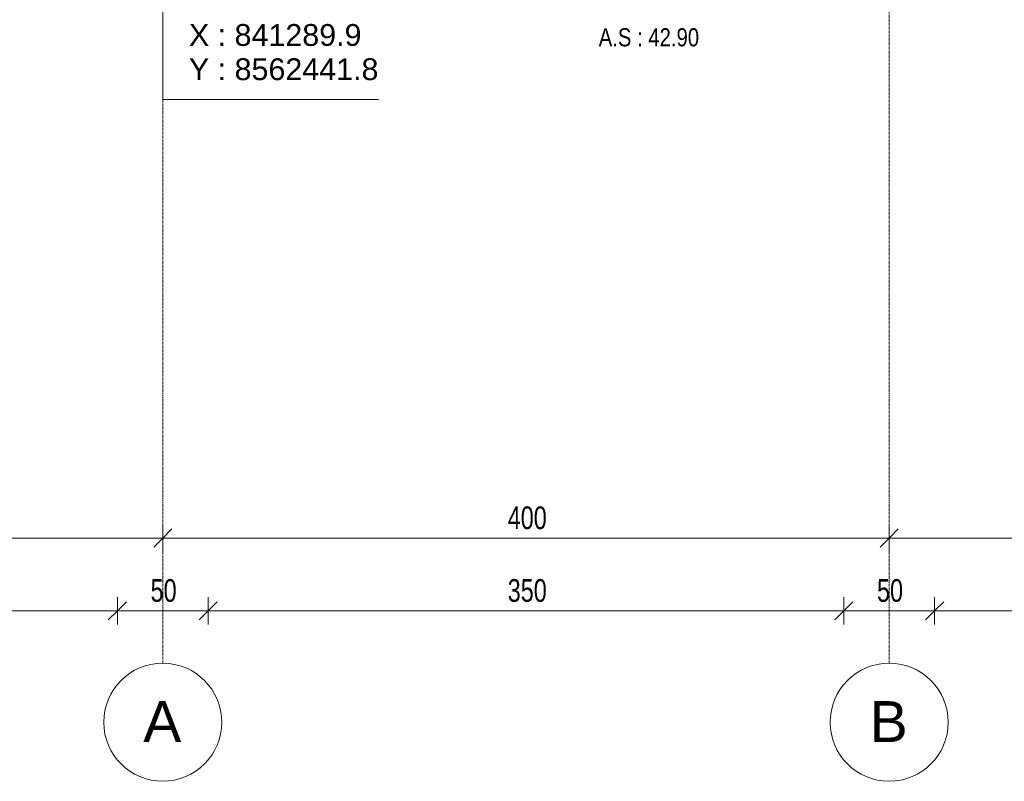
# Model space of a CAD drawing. Header units: millimetres. Extents: x 3690 to 285311, y -2348 to 78336.
# Tile 4 of 46: x 66418 to 71839, y 46643 to 50834. Entities that reach past the tile are written whole.
import ezdxf

# ---------------------------------------------------------------- set-up
doc = ezdxf.new("R2010")
doc.units = ezdxf.units.MM
doc.linetypes.add('Ligne de quadrillage', pattern=[22.225, 12.7, -3.175, 3.175, -3.175])
for name, color, linetype, lineweight in [('A-ANNO-DIMS', 211, 'Continuous', 9), ('A-ANNO-DIMS-50', 211, 'Continuous', 9), ('G-ANNO-DIMS', 111, 'Continuous', 9), ('S-FNDN-IDEN', 2, 'Continuous', 9), ('S-GRID', 1, 'Continuous', 9), ('S-GRID-IDEN', 1, 'Continuous', 9)]:
    doc.layers.add(name, color=color, linetype=linetype, lineweight=lineweight)
doc.styles.add('Arial Narrow_5', font='ARIALN.TTF', dxfattribs={"width": 0.9, "height": 125})
doc.styles.add('Arial_5', font='arial.ttf', dxfattribs={"height": 225})
doc.styles.add('Arial_6', font='arial.ttf', dxfattribs={"width": 0.8, "height": 100})
doc.styles.add('Arial_8', font='arial.ttf', dxfattribs={"height": 120})
doc.dimstyles.new('AB6_1_50_-_GB', dxfattribs={"dimscale": 304.8, "dimtxt": 127.928872, "dimasz": 0.328084, "dimexe": 0.246063, "dimexo": 0.0625, "dimgap": 0.04101, "dimtad": 1, "dimdec": 0, "dimlfac": 0.1, "dimdsep": 46, "dimtxsty": 'Arial Narrow_5', "dimblk1": 'OBLIQUE', "dimblk2": 'OBLIQUE', "dimsah": 1, "dimcen": 0.09, "dimazin": 0, "dimtfac": 1, "dimtdec": 4, "dimtix": 1, "dimtmove": 0, "dimatfit": 3, "dimfxl": 0.246063, "dimfxlon": 1, "dimtvp": 1, "dimtolj": 1, "dimtzin": 0, "dimarcsym": 2})

# ---------------------------------------------------------------- blocks, each defined once
blk = doc.blocks.new('Quadrillage - M_Extrémité de la ligne de quadrillage - Cercle-11575-Fondations variante')
at = {"layer": 'S-GRID-IDEN'}
blk.add_circle((0, 0), 6.5, dxfattribs=at)
blk = doc.blocks.new('DIMBLOCK3-Fondations variante')
at = {"layer": 'A-ANNO-DIMS-50'}
for p, q in [((64105.5, 47981.2), (64105.5, 48056.2)), ((67205.5, 47981.2), (67205.5, 48056.2)), ((64105.5, 47981.2), (67205.5, 47981.2)), ((64105.5, 47981.2), (64105.5, 47906.2)), ((67205.5, 47981.2), (67205.5, 47906.2))]:
    blk.add_line(p, q, dxfattribs=at)
at = {"layer": 'A-ANNO-DIMS-50', "lineweight": 18}
for p, q in [((64105.5, 47981.2), (64155.5, 48031.2)), ((67205.5, 47981.2), (67255.5, 48031.2)), ((64105.5, 47981.2), (64055.5, 47931.2)), ((67205.5, 47981.2), (67155.5, 47931.2))]:
    blk.add_line(p, q, dxfattribs=at)
at = {"layer": 'A-ANNO-DIMS-50', "color": 0, "insert": (65554.9, 48155.3), "char_height": 125, "width": 241.237, "attachment_point": 1, "line_spacing_factor": 0.974696, "style": 'Arial Narrow_5'}
blk.add_mtext('310', dxfattribs=at)
blk = doc.blocks.new('_Oblique')
at = {"color": 0, "linetype": 'ByBlock', "lineweight": -2}
blk.add_line((-0.5, -0.5), (0.5, 0.5), dxfattribs=at)
blk = doc.blocks.new('DIMBLOCK4-Fondations variante')
at = {"layer": 'A-ANNO-DIMS-50'}
for p, q in [((67205.5, 47981.2), (67205.5, 48056.2)), ((71205.5, 47981.2), (71205.5, 48056.2)), ((67205.5, 47981.2), (71205.5, 47981.2)), ((67205.5, 47981.2), (67205.5, 47906.2)), ((71205.5, 47981.2), (71205.5, 47906.2))]:
    blk.add_line(p, q, dxfattribs=at)
at = {"layer": 'A-ANNO-DIMS-50', "lineweight": 18}
for p, q in [((67205.5, 47981.2), (67255.5, 48031.2)), ((71205.5, 47981.2), (71255.5, 48031.2)), ((67205.5, 47981.2), (67155.5, 47931.2)), ((71205.5, 47981.2), (71155.5, 47931.2))]:
    blk.add_line(p, q, dxfattribs=at)
at = {"layer": 'A-ANNO-DIMS-50', "color": 0, "insert": (69104.9, 48155.3), "char_height": 125, "width": 241.237, "attachment_point": 1, "line_spacing_factor": 0.974696, "style": 'Arial Narrow_5'}
blk.add_mtext('400', dxfattribs=at)
blk = doc.blocks.new('DIMBLOCK5-Fondations variante')
at = {"layer": 'A-ANNO-DIMS-50'}
for p, q in [((71205.5, 47981.2), (71205.5, 48056.2)), ((75205.5, 47981.2), (75205.5, 48056.2)), ((71205.5, 47981.2), (75205.5, 47981.2)), ((71205.5, 47981.2), (71205.5, 47906.2)), ((75205.5, 47981.2), (75205.5, 47906.2))]:
    blk.add_line(p, q, dxfattribs=at)
at = {"layer": 'A-ANNO-DIMS-50', "lineweight": 18}
for p, q in [((71205.5, 47981.2), (71255.5, 48031.2)), ((75205.5, 47981.2), (75255.5, 48031.2)), ((71205.5, 47981.2), (71155.5, 47931.2)), ((75205.5, 47981.2), (75155.5, 47931.2))]:
    blk.add_line(p, q, dxfattribs=at)
at = {"layer": 'A-ANNO-DIMS-50', "color": 0, "insert": (73104.9, 48155.3), "char_height": 125, "width": 241.237, "attachment_point": 1, "line_spacing_factor": 0.974696, "style": 'Arial Narrow_5'}
blk.add_mtext('400', dxfattribs=at)
blk = doc.blocks.new('DIMBLOCK301-Fondations variante')
at = {"layer": 'A-ANNO-DIMS-50'}
for p, q in [((64230.5, 47581.2), (64230.5, 47656.2)), ((66955.5, 47581.2), (66955.5, 47656.2)), ((64230.5, 47581.2), (66955.5, 47581.2)), ((64230.5, 47581.2), (64230.5, 47506.2)), ((66955.5, 47581.2), (66955.5, 47506.2))]:
    blk.add_line(p, q, dxfattribs=at)
at = {"layer": 'A-ANNO-DIMS-50', "lineweight": 18}
for p, q in [((64230.5, 47581.2), (64280.5, 47631.2)), ((66955.5, 47581.2), (67005.5, 47631.2)), ((64230.5, 47581.2), (64180.5, 47531.2)), ((66955.5, 47581.2), (66905.5, 47531.2))]:
    blk.add_line(p, q, dxfattribs=at)
at = {"layer": 'A-ANNO-DIMS-50', "color": 0, "insert": (65492.4, 47755.3), "char_height": 125, "width": 241.237, "attachment_point": 1, "line_spacing_factor": 0.974696, "style": 'Arial Narrow_5'}
blk.add_mtext('273', dxfattribs=at)
blk = doc.blocks.new('DIMBLOCK302-Fondations variante')
at = {"layer": 'A-ANNO-DIMS-50'}
for p, q in [((66955.5, 47581.2), (66955.5, 47656.2)), ((67455.5, 47581.2), (67455.5, 47656.2)), ((66955.5, 47581.2), (67455.5, 47581.2)), ((66955.5, 47581.2), (66955.5, 47506.2)), ((67455.5, 47581.2), (67455.5, 47506.2))]:
    blk.add_line(p, q, dxfattribs=at)
at = {"layer": 'A-ANNO-DIMS-50', "lineweight": 18}
for p, q in [((66955.5, 47581.2), (67005.5, 47631.2)), ((67455.5, 47581.2), (67505.5, 47631.2)), ((66955.5, 47581.2), (66905.5, 47531.2)), ((67455.5, 47581.2), (67405.5, 47531.2))]:
    blk.add_line(p, q, dxfattribs=at)
at = {"layer": 'A-ANNO-DIMS-50', "color": 0, "insert": (67138.4, 47755.3), "char_height": 125, "width": 160.825, "attachment_point": 1, "line_spacing_factor": 0.974696, "style": 'Arial Narrow_5'}
blk.add_mtext('50', dxfattribs=at)
blk = doc.blocks.new('DIMBLOCK303-Fondations variante')
at = {"layer": 'A-ANNO-DIMS-50'}
for p, q in [((67455.5, 47581.2), (67455.5, 47656.2)), ((70955.5, 47581.2), (70955.5, 47656.2)), ((67455.5, 47581.2), (70955.5, 47581.2)), ((67455.5, 47581.2), (67455.5, 47506.2)), ((70955.5, 47581.2), (70955.5, 47506.2))]:
    blk.add_line(p, q, dxfattribs=at)
at = {"layer": 'A-ANNO-DIMS-50', "lineweight": 18}
for p, q in [((67455.5, 47581.2), (67505.5, 47631.2)), ((70955.5, 47581.2), (71005.5, 47631.2)), ((67455.5, 47581.2), (67405.5, 47531.2)), ((70955.5, 47581.2), (70905.5, 47531.2))]:
    blk.add_line(p, q, dxfattribs=at)
at = {"layer": 'A-ANNO-DIMS-50', "color": 0, "insert": (69104.9, 47755.3), "char_height": 125, "width": 241.237, "attachment_point": 1, "line_spacing_factor": 0.974696, "style": 'Arial Narrow_5'}
blk.add_mtext('350', dxfattribs=at)
blk = doc.blocks.new('DIMBLOCK304-Fondations variante')
at = {"layer": 'A-ANNO-DIMS-50'}
for p, q in [((70955.5, 47581.2), (70955.5, 47656.2)), ((71455.5, 47581.2), (71455.5, 47656.2)), ((70955.5, 47581.2), (71455.5, 47581.2)), ((70955.5, 47581.2), (70955.5, 47506.2)), ((71455.5, 47581.2), (71455.5, 47506.2))]:
    blk.add_line(p, q, dxfattribs=at)
at = {"layer": 'A-ANNO-DIMS-50', "lineweight": 18}
for p, q in [((70955.5, 47581.2), (71005.5, 47631.2)), ((71455.5, 47581.2), (71505.5, 47631.2)), ((70955.5, 47581.2), (70905.5, 47531.2)), ((71455.5, 47581.2), (71405.5, 47531.2))]:
    blk.add_line(p, q, dxfattribs=at)
at = {"layer": 'A-ANNO-DIMS-50', "color": 0, "insert": (71138.4, 47755.3), "char_height": 125, "width": 160.825, "attachment_point": 1, "line_spacing_factor": 0.974696, "style": 'Arial Narrow_5'}
blk.add_mtext('50', dxfattribs=at)
blk = doc.blocks.new('DIMBLOCK305-Fondations variante')
at = {"layer": 'A-ANNO-DIMS-50'}
for p, q in [((71455.5, 47581.2), (71455.5, 47656.2)), ((75005.5, 47581.2), (75005.5, 47656.2)), ((71455.5, 47581.2), (75005.5, 47581.2)), ((71455.5, 47581.2), (71455.5, 47506.2)), ((75005.5, 47581.2), (75005.5, 47506.2))]:
    blk.add_line(p, q, dxfattribs=at)
at = {"layer": 'A-ANNO-DIMS-50', "lineweight": 18}
for p, q in [((71455.5, 47581.2), (71505.5, 47631.2)), ((75005.5, 47581.2), (75055.5, 47631.2)), ((71455.5, 47581.2), (71405.5, 47531.2)), ((75005.5, 47581.2), (74955.5, 47531.2))]:
    blk.add_line(p, q, dxfattribs=at)
at = {"layer": 'A-ANNO-DIMS-50', "color": 0, "insert": (73129.9, 47755.3), "char_height": 125, "width": 241.237, "attachment_point": 1, "line_spacing_factor": 0.974696, "style": 'Arial Narrow_5'}
blk.add_mtext('355', dxfattribs=at)

msp = doc.modelspace()

# ---------------------------------------------------------------- linework, layer by layer
at = {"layer": 'G-ANNO-DIMS'}
for p, q in [((67205.46, 51880.77), (67205.46, 50394.97)), ((67205.46, 50394.97), (68393.6, 50394.97))]:
    msp.add_line(p, q, dxfattribs=at)
at = {"layer": 'S-GRID', "linetype": 'Ligne de quadrillage'}
for p, q in [((67205.46, 47292.72), (67205.46, 65870.79)), ((71205.46, 47292.72), (71205.46, 65870.79))]:
    msp.add_line(p, q, dxfattribs=at)

# ---------------------------------------------------------------- block references
at = {"layer": 'S-GRID-IDEN', "xscale": 49.99999999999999, "yscale": 49.99999999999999, "zscale": 49.99999999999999}
for p in [(67205.46, 46967.72), (71205.46, 46967.72)]:
    msp.add_blockref('Quadrillage - M_Extrémité de la ligne de quadrillage - Cercle-11575-Fondations variante', p, dxfattribs=at)

# ---------------------------------------------------------------- texts
at = {"layer": 'G-ANNO-DIMS', "insert": (67349.35, 50809.88), "char_height": 120, "width": 1247.3098, "attachment_point": 1, "line_spacing_factor": 0.941778, "style": 'Arial_8', "bg_fill": 3, "box_fill_scale": 1.25, "bg_fill_color": 256, "bg_fill_true_color": 13158600, "bg_fill_transparency": 0}
msp.add_mtext('X : 841289.9\\PY : 8562441.8', dxfattribs=at)
at = {"layer": 'S-FNDN-IDEN', "insert": (69605.95, 50787.25), "char_height": 100, "width": 686.2445, "attachment_point": 1, "style": 'Arial_6', "bg_fill": 3, "box_fill_scale": 1.25, "bg_fill_color": 256, "bg_fill_true_color": 13158600, "bg_fill_transparency": 0}
msp.add_mtext('A.S : 42.90', dxfattribs=at)

# ---------------------------------------------------------------- dimensions: what is measured, and where the dimension line sits
at = {"layer": 'A-ANNO-DIMS'}
for base, p1, p2, override, picture, middle in [((67205.46, 47981.24), (64105.46, 48056.24), (67205.46, 48056.24), {"dimpost": '<>', "dimfxl": 3100}, 'DIMBLOCK3-Fondations variante', (65655.46, 48057.57)), ((71205.46, 47981.24), (67205.46, 48056.24), (71205.46, 48056.24), {"dimpost": '<>', "dimfxl": 4000}, 'DIMBLOCK4-Fondations variante', (69205.46, 48057.57)), ((75205.46, 47981.24), (71205.46, 48056.24), (75205.46, 48056.24), {"dimpost": '<>', "dimfxl": 4000}, 'DIMBLOCK5-Fondations variante', (73205.46, 48057.57))]:
    dim = msp.add_linear_dim(base=base, p1=p1, p2=p2, dimstyle='AB6_1_50_-_GB', override=override, dxfattribs=at)
    dim.commit()
    dim.dimension.update_dxf_attribs({"geometry": picture, "text_midpoint": middle})
for base, p1, p2, override, picture, middle in [((66955.45778033, 47581.24459011), (64230.45778033, 47656.24459011), (66955.45778033, 47656.24459011), {"dimpost": '<>', "dimfxl": 2725}, 'DIMBLOCK301-Fondations variante', (65592.95778033, 47657.56621395)), ((67455.46, 47581.24), (66955.46, 47656.24), (67455.46, 47656.24), {"dimpost": '<>', "dimfxl": 500}, 'DIMBLOCK302-Fondations variante', (67205.46, 47657.57)), ((70955.46, 47581.24), (67455.46, 47656.24), (70955.46, 47656.24), {"dimpost": '<>', "dimfxl": 3500}, 'DIMBLOCK303-Fondations variante', (69205.46, 47657.57)), ((71455.46, 47581.24), (70955.46, 47656.24), (71455.46, 47656.24), {"dimpost": '<>', "dimfxl": 500}, 'DIMBLOCK304-Fondations variante', (71205.46, 47657.57)), ((75005.46, 47581.24), (71455.46, 47656.24), (75005.46, 47656.24), {"dimpost": '<>', "dimfxl": 3550}, 'DIMBLOCK305-Fondations variante', (73230.46, 47657.57))]:
    dim = msp.add_linear_dim(base=base, p1=p1, p2=p2, angle=0, dimstyle='AB6_1_50_-_GB', override=override, dxfattribs=at)
    dim.commit()
    dim.dimension.update_dxf_attribs({"geometry": picture, "text_midpoint": middle})

# ---------------------------------------------------------------- next in the draw order: texts
at = {"layer": 'S-GRID-IDEN', "char_height": 225, "width": 256.54, "attachment_point": 1, "style": 'Arial_5', "bg_fill": 3, "box_fill_scale": 1.25, "bg_fill_color": 256, "bg_fill_true_color": 13158600, "bg_fill_transparency": 0}
for s, insert in [('A', (67097.9, 47084)), ('B', (71097.9, 47084))]:
    msp.add_mtext(s, dxfattribs=dict(at, insert=insert))

doc.saveas('drawing.dxf')
